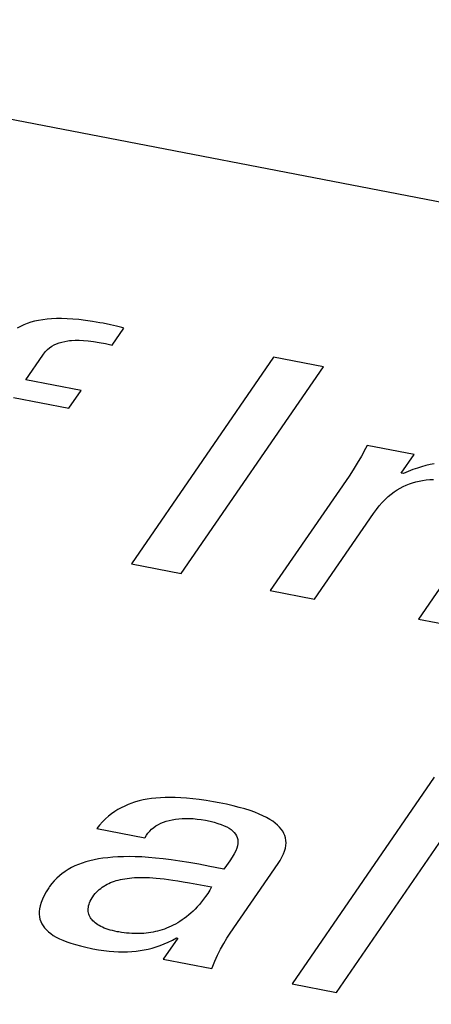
# Model space of a CAD drawing. Header units: millimetres. Extents: x -728 to -141, y -62 to 525.
# Tile 135 of 186: x -231.73 to -230.09, y 471.32 to 475.25. Entities that reach past the tile are written whole.
import ezdxf

# ---------------------------------------------------------------- set-up
doc = ezdxf.new("R2010")
doc.units = ezdxf.units.MM
doc.header["$LTSCALE"] = 23.1
doc.layers.add('R912005502_AM_0', color=7, linetype='CONTINUOUS')

msp = doc.modelspace()

# ---------------------------------------------------------------- linework, layer by layer
at = {"layer": 'R912005502_AM_0', "color": 7}
for p, q in [((-237.2369, 475.9089), (-188.3319, 466.4766)), ((-231.6543, 474.0514), (-231.6701, 474.048)), ((-231.6377, 474.0542), (-231.6543, 474.0514)), ((-231.6204, 474.0563), (-231.6377, 474.0542)), ((-231.6021, 474.0578), (-231.6204, 474.0563)), ((-231.5828, 474.0586), (-231.6021, 474.0578)), ((-231.5625, 474.0587), (-231.5828, 474.0586)), ((-231.5409, 474.0581), (-231.5625, 474.0587)), ((-231.518, 474.0567), (-231.5409, 474.0581)), ((-231.4936, 474.0545), (-231.518, 474.0567)), ((-231.4676, 474.0514), (-231.4936, 474.0545)), ((-231.4398, 474.0474), (-231.4676, 474.0514)), ((-231.7269, 474.0276), (-231.7396, 474.0208)), ((-231.7135, 474.0338), (-231.7269, 474.0276)), ((-231.6996, 474.0392), (-231.7135, 474.0338)), ((-231.6852, 474.0439), (-231.6996, 474.0392)), ((-231.6701, 474.048), (-231.6852, 474.0439)), ((-231.4099, 474.0422), (-231.4398, 474.0474)), ((-231.3966, 474.0397), (-231.4099, 474.0422)), ((-231.368, 474.0339), (-231.3966, 474.0397)), ((-231.3558, 474.0311), (-231.368, 474.0339)), ((-231.3612, 473.9527), (-231.3149, 474.0201)), ((-231.3445, 474.0283), (-231.3558, 474.0311)), ((-231.3232, 474.0225), (-231.3445, 474.0283)), ((-231.3149, 474.0201), (-231.3232, 474.0225)), ((-231.5306, 473.9705), (-231.5236, 473.9711)), ((-231.5236, 473.9711), (-231.5088, 473.9719)), ((-231.5088, 473.9719), (-231.4927, 473.9719)), ((-231.4927, 473.9719), (-231.4753, 473.9711)), ((-231.4753, 473.9711), (-231.4563, 473.9695)), ((-231.6267, 473.9266), (-231.6189, 473.9347)), ((-231.6189, 473.9347), (-231.6106, 473.9418)), ((-231.6106, 473.9418), (-231.6019, 473.9479)), ((-231.6019, 473.9479), (-231.5928, 473.9532)), ((-231.5928, 473.9532), (-231.5831, 473.9578)), ((-231.5831, 473.9578), (-231.5728, 473.9617)), ((-231.5728, 473.9617), (-231.5618, 473.965)), ((-231.5618, 473.965), (-231.55, 473.9677)), ((-231.55, 473.9677), (-231.5373, 473.9697)), ((-231.5373, 473.9697), (-231.5306, 473.9705)), ((-231.4563, 473.9695), (-231.4356, 473.967)), ((-231.4356, 473.967), (-231.4129, 473.9634)), ((-231.4129, 473.9634), (-231.3882, 473.9587)), ((-231.3882, 473.9587), (-231.3612, 473.9527)), ((-231.7048, 473.8147), (-231.6374, 473.9129)), ((-231.6374, 473.9129), (-231.6343, 473.9172)), ((-231.6343, 473.9172), (-231.6267, 473.9266)), ((-230.7181, 473.905), (-231.2843, 473.0805)), ((-230.5198, 473.8667), (-230.7181, 473.905)), ((-231.086, 473.0423), (-230.5198, 473.8667)), ((-231.485, 473.7723), (-231.7048, 473.8147)), ((-231.7535, 473.7439), (-231.5337, 473.7015)), ((-231.5337, 473.7015), (-231.485, 473.7723)), ((-230.3522, 473.5406), (-230.3685, 473.5102)), ((-230.346, 473.5527), (-230.3522, 473.5406)), ((-230.1585, 473.5165), (-230.346, 473.5527)), ((-230.3685, 473.5102), (-230.3847, 473.4821)), ((-230.2095, 473.4422), (-230.1585, 473.5165)), ((-230.3847, 473.4821), (-230.401, 473.4556)), ((-230.1455, 473.4625), (-230.1632, 473.4562)), ((-230.1283, 473.4679), (-230.1455, 473.4625)), ((-230.1115, 473.4725), (-230.1283, 473.4679)), ((-230.0949, 473.4764), (-230.1115, 473.4725)), ((-230.0784, 473.4796), (-230.0949, 473.4764)), ((-230.4176, 473.4307), (-230.7313, 472.9739)), ((-230.401, 473.4556), (-230.4176, 473.4307)), ((-230.2008, 473.4406), (-230.2095, 473.4422)), ((-230.1816, 473.4489), (-230.2008, 473.4406)), ((-230.1632, 473.4562), (-230.1816, 473.4489)), ((-230.2264, 473.3754), (-230.2143, 473.3826)), ((-230.2143, 473.3826), (-230.202, 473.389)), ((-230.202, 473.389), (-230.1897, 473.3947)), ((-230.1897, 473.3947), (-230.1771, 473.3996)), ((-230.1771, 473.3996), (-230.1644, 473.404)), ((-230.1644, 473.404), (-230.1514, 473.4077)), ((-230.1514, 473.4077), (-230.1381, 473.4108)), ((-230.1381, 473.4108), (-230.1246, 473.4133)), ((-230.1246, 473.4133), (-230.1107, 473.4152)), ((-230.1107, 473.4152), (-230.0964, 473.4166)), ((-230.0964, 473.4166), (-230.0817, 473.4174)), ((-230.2738, 473.3375), (-230.2621, 473.3484)), ((-230.2621, 473.3484), (-230.2503, 473.3584)), ((-230.2503, 473.3584), (-230.2384, 473.3673)), ((-230.2384, 473.3673), (-230.2264, 473.3754)), ((-230.3088, 473.297), (-230.2971, 473.3119)), ((-230.2971, 473.3119), (-230.2854, 473.3253)), ((-230.2854, 473.3253), (-230.2738, 473.3375)), ((-230.5546, 472.9398), (-230.32, 473.2812)), ((-230.32, 473.2812), (-230.3088, 473.297)), ((-229.8664, 473.2597), (-230.1409, 472.86)), ((-231.2843, 473.0805), (-231.086, 473.0423)), ((-230.7313, 472.9739), (-230.5546, 472.9398)), ((-230.1409, 472.86), (-229.9642, 472.8259)), ((-230.0783, 472.2299), (-230.6446, 471.4055)), ((-230.4679, 471.3714), (-229.9017, 472.1958)), ((-231.2829, 472.126), (-231.2972, 472.1206)), ((-231.2756, 472.1285), (-231.2829, 472.126)), ((-231.2682, 472.1308), (-231.2756, 472.1285)), ((-231.2531, 472.1351), (-231.2682, 472.1308)), ((-231.2375, 472.1387), (-231.2531, 472.1351)), ((-231.2213, 472.1418), (-231.2375, 472.1387)), ((-231.2046, 472.1443), (-231.2213, 472.1418)), ((-231.1872, 472.1463), (-231.2046, 472.1443)), ((-231.1691, 472.1478), (-231.1872, 472.1463)), ((-231.1502, 472.1486), (-231.1691, 472.1478)), ((-231.1303, 472.1489), (-231.1502, 472.1486)), ((-231.1095, 472.1486), (-231.1303, 472.1489)), ((-231.0877, 472.1476), (-231.1095, 472.1486)), ((-231.0646, 472.146), (-231.0877, 472.1476)), ((-231.0402, 472.1436), (-231.0646, 472.146)), ((-231.0143, 472.1405), (-231.0402, 472.1436)), ((-230.9868, 472.1365), (-231.0143, 472.1405)), ((-230.9576, 472.1316), (-230.9868, 472.1365)), ((-230.9345, 472.1273), (-230.9576, 472.1316)), ((-230.9058, 472.1215), (-230.9345, 472.1273)), ((-231.3508, 472.0924), (-231.3634, 472.0835)), ((-231.3379, 472.1006), (-231.3508, 472.0924)), ((-231.3247, 472.1079), (-231.3379, 472.1006)), ((-231.3111, 472.1146), (-231.3247, 472.1079)), ((-231.2972, 472.1206), (-231.3111, 472.1146)), ((-230.8793, 472.1154), (-230.9058, 472.1215)), ((-230.855, 472.1092), (-230.8793, 472.1154)), ((-230.8326, 472.1029), (-230.855, 472.1092)), ((-230.812, 472.0963), (-230.8326, 472.1029)), ((-230.7931, 472.0896), (-230.812, 472.0963)), ((-230.7759, 472.0828), (-230.7931, 472.0896)), ((-231.3995, 472.0514), (-231.411, 472.0387)), ((-231.3878, 472.0631), (-231.3995, 472.0514)), ((-231.3757, 472.0738), (-231.3878, 472.0631)), ((-231.3634, 472.0835), (-231.3757, 472.0738)), ((-231.1672, 472.0458), (-231.1566, 472.0502)), ((-231.1566, 472.0502), (-231.1454, 472.0541)), ((-231.1454, 472.0541), (-231.1338, 472.0574)), ((-231.1338, 472.0574), (-231.1216, 472.0602)), ((-231.1216, 472.0602), (-231.109, 472.0623)), ((-231.109, 472.0623), (-231.0958, 472.0639)), ((-231.0958, 472.0639), (-231.0822, 472.065)), ((-231.0822, 472.065), (-231.068, 472.0654)), ((-231.068, 472.0654), (-231.0534, 472.0652)), ((-231.0534, 472.0652), (-231.0382, 472.0644)), ((-231.0382, 472.0644), (-231.0225, 472.0629)), ((-231.0225, 472.0629), (-231.0063, 472.0607)), ((-231.0063, 472.0607), (-230.9895, 472.0578)), ((-230.9895, 472.0578), (-230.9712, 472.054)), ((-230.9712, 472.054), (-230.9548, 472.0499)), ((-230.9548, 472.0499), (-230.94, 472.0455)), ((-230.7603, 472.0759), (-230.7759, 472.0828)), ((-230.746, 472.0687), (-230.7603, 472.0759)), ((-230.7332, 472.0615), (-230.746, 472.0687)), ((-230.7216, 472.054), (-230.7332, 472.0615)), ((-230.7112, 472.0464), (-230.7216, 472.054)), ((-231.411, 472.0387), (-231.4222, 472.0249)), ((-231.4222, 472.0249), (-231.2304, 471.9879)), ((-231.2184, 472.0069), (-231.2115, 472.0149)), ((-231.2115, 472.0149), (-231.2039, 472.0223)), ((-231.2039, 472.0223), (-231.1956, 472.029)), ((-231.1956, 472.029), (-231.1867, 472.0352)), ((-231.1867, 472.0352), (-231.1772, 472.0408)), ((-231.1772, 472.0408), (-231.1672, 472.0458)), ((-230.94, 472.0455), (-230.9268, 472.041)), ((-230.9268, 472.041), (-230.915, 472.0362)), ((-230.915, 472.0362), (-230.9046, 472.0312)), ((-230.9046, 472.0312), (-230.8954, 472.026)), ((-230.8954, 472.026), (-230.8874, 472.0206)), ((-230.8874, 472.0206), (-230.8805, 472.0149)), ((-230.8805, 472.0149), (-230.8746, 472.0089)), ((-230.8746, 472.0089), (-230.8698, 472.0027)), ((-230.7021, 472.0386), (-230.7112, 472.0464)), ((-230.6941, 472.0307), (-230.7021, 472.0386)), ((-230.6873, 472.0225), (-230.6941, 472.0307)), ((-230.6815, 472.0141), (-230.6873, 472.0225)), ((-230.6767, 472.0055), (-230.6815, 472.0141)), ((-231.2304, 471.9879), (-231.2298, 471.9891)), ((-231.2298, 471.9891), (-231.2245, 471.9983)), ((-231.2245, 471.9983), (-231.2184, 472.0069)), ((-230.8698, 472.0027), (-230.8659, 471.9961)), ((-230.8659, 471.9961), (-230.8631, 471.9891)), ((-230.8631, 471.9891), (-230.8612, 471.9817)), ((-230.8612, 471.9817), (-230.8604, 471.9738)), ((-230.8604, 471.9738), (-230.8607, 471.9653)), ((-230.6731, 471.9965), (-230.6767, 472.0055)), ((-230.6705, 471.9873), (-230.6731, 471.9965)), ((-230.669, 471.9777), (-230.6705, 471.9873)), ((-230.6686, 471.9678), (-230.669, 471.9777)), ((-230.8691, 471.9356), (-230.8749, 471.9238)), ((-230.865, 471.9464), (-230.8691, 471.9356)), ((-230.8622, 471.9562), (-230.865, 471.9464)), ((-230.8607, 471.9653), (-230.8622, 471.9562)), ((-230.679, 471.9234), (-230.6744, 471.9353)), ((-230.6744, 471.9353), (-230.6712, 471.9466)), ((-230.6712, 471.9466), (-230.6693, 471.9574)), ((-230.6693, 471.9574), (-230.6686, 471.9678)), ((-231.4658, 471.8918), (-231.481, 471.8869)), ((-231.4499, 471.8962), (-231.4658, 471.8918)), ((-231.4334, 471.9001), (-231.4499, 471.8962)), ((-231.4161, 471.9035), (-231.4334, 471.9001)), ((-231.398, 471.9063), (-231.4161, 471.9035)), ((-231.379, 471.9087), (-231.398, 471.9063)), ((-231.3591, 471.9106), (-231.379, 471.9087)), ((-231.3383, 471.9119), (-231.3591, 471.9106)), ((-231.3164, 471.9127), (-231.3383, 471.9119)), ((-231.2934, 471.9129), (-231.3164, 471.9127)), ((-231.2691, 471.9124), (-231.2934, 471.9129)), ((-231.2436, 471.9114), (-231.2691, 471.9124)), ((-231.2167, 471.9097), (-231.2436, 471.9114)), ((-231.1882, 471.9072), (-231.2167, 471.9097)), ((-231.158, 471.904), (-231.1882, 471.9072)), ((-231.126, 471.9), (-231.158, 471.904)), ((-231.0919, 471.8951), (-231.126, 471.9)), ((-231.0553, 471.8892), (-231.0919, 471.8951)), ((-230.8923, 471.8955), (-230.9052, 471.8774)), ((-230.8825, 471.9106), (-230.8923, 471.8955)), ((-230.8749, 471.9238), (-230.8825, 471.9106)), ((-230.7003, 471.8856), (-230.6924, 471.8978)), ((-230.6924, 471.8978), (-230.6849, 471.9109)), ((-230.6849, 471.9109), (-230.679, 471.9234)), ((-231.5483, 471.8542), (-231.5542, 471.8501)), ((-231.5359, 471.8619), (-231.5483, 471.8542)), ((-231.523, 471.869), (-231.5359, 471.8619)), ((-231.5096, 471.8755), (-231.523, 471.869)), ((-231.4956, 471.8815), (-231.5096, 471.8755)), ((-231.481, 471.8869), (-231.4956, 471.8815)), ((-231.0158, 471.8823), (-231.0553, 471.8892)), ((-230.9724, 471.874), (-231.0158, 471.8823)), ((-230.9234, 471.8641), (-230.9724, 471.874)), ((-230.9162, 471.8626), (-230.9234, 471.8641)), ((-230.9052, 471.8774), (-230.9162, 471.8626)), ((-230.8909, 471.6081), (-230.7003, 471.8856)), ((-231.592, 471.8167), (-231.6015, 471.8055)), ((-231.5819, 471.8272), (-231.592, 471.8167)), ((-231.5713, 471.8369), (-231.5819, 471.8272)), ((-231.56, 471.8459), (-231.5713, 471.8369)), ((-231.5542, 471.8501), (-231.56, 471.8459)), ((-231.3673, 471.8091), (-231.36, 471.812)), ((-231.36, 471.812), (-231.3524, 471.8147)), ((-231.3524, 471.8147), (-231.3447, 471.8172)), ((-231.3447, 471.8172), (-231.3367, 471.8194)), ((-231.3367, 471.8194), (-231.3284, 471.8214)), ((-231.3284, 471.8214), (-231.3198, 471.8232)), ((-231.3198, 471.8232), (-231.3109, 471.8248)), ((-231.3109, 471.8248), (-231.3017, 471.8262)), ((-231.3017, 471.8262), (-231.2921, 471.8274)), ((-231.2921, 471.8274), (-231.2822, 471.8283)), ((-231.2822, 471.8283), (-231.2719, 471.829)), ((-231.2719, 471.829), (-231.2611, 471.8295)), ((-231.2611, 471.8295), (-231.2499, 471.8298)), ((-231.2499, 471.8298), (-231.2381, 471.8298)), ((-231.2381, 471.8298), (-231.2258, 471.8295)), ((-231.2258, 471.8295), (-231.2129, 471.829)), ((-231.2129, 471.829), (-231.1994, 471.8282)), ((-231.1994, 471.8282), (-231.1852, 471.8271)), ((-231.1852, 471.8271), (-231.1701, 471.8257)), ((-231.1701, 471.8257), (-231.1542, 471.824)), ((-231.1542, 471.824), (-231.1372, 471.8218)), ((-231.1372, 471.8218), (-231.1191, 471.8193)), ((-231.1191, 471.8193), (-231.0994, 471.8163)), ((-231.0994, 471.8163), (-231.0779, 471.8127)), ((-231.0779, 471.8127), (-231.0536, 471.8084)), ((-231.6238, 471.7726), (-231.6322, 471.7574)), ((-231.6136, 471.7887), (-231.6238, 471.7726)), ((-231.6104, 471.7935), (-231.6136, 471.7887)), ((-231.6015, 471.8055), (-231.6104, 471.7935)), ((-231.4234, 471.771), (-231.418, 471.7764)), ((-231.418, 471.7764), (-231.4124, 471.7815)), ((-231.4124, 471.7815), (-231.4066, 471.7863)), ((-231.4066, 471.7863), (-231.4005, 471.7908)), ((-231.4005, 471.7908), (-231.3943, 471.795)), ((-231.3943, 471.795), (-231.3911, 471.797)), ((-231.3911, 471.797), (-231.3878, 471.7989)), ((-231.3878, 471.7989), (-231.3812, 471.8026)), ((-231.3812, 471.8026), (-231.3743, 471.806)), ((-231.3743, 471.806), (-231.3673, 471.8091)), ((-231.0536, 471.8084), (-230.9648, 471.7918)), ((-230.9727, 471.7787), (-230.9807, 471.7663)), ((-230.9648, 471.7918), (-230.9727, 471.7787)), ((-231.639, 471.7432), (-231.6443, 471.7298)), ((-231.6322, 471.7574), (-231.639, 471.7432)), ((-231.451, 471.7291), (-231.4483, 471.7353)), ((-231.4483, 471.7353), (-231.4451, 471.7416)), ((-231.4451, 471.7416), (-231.4413, 471.748)), ((-231.4413, 471.748), (-231.4384, 471.7525)), ((-231.4384, 471.7525), (-231.4336, 471.759)), ((-231.4336, 471.759), (-231.4286, 471.7652)), ((-231.4286, 471.7652), (-231.4234, 471.771)), ((-230.9971, 471.7432), (-231.0053, 471.7326)), ((-230.9889, 471.7544), (-230.9971, 471.7432)), ((-230.9807, 471.7663), (-230.9889, 471.7544)), ((-231.6519, 471.6938), (-231.652, 471.683)), ((-231.6506, 471.7051), (-231.6519, 471.6938)), ((-231.6481, 471.7171), (-231.6506, 471.7051)), ((-231.6443, 471.7298), (-231.6481, 471.7171)), ((-231.4567, 471.6996), (-231.4566, 471.7053)), ((-231.4563, 471.6942), (-231.4567, 471.6996)), ((-231.4566, 471.7053), (-231.4559, 471.711)), ((-231.4555, 471.6889), (-231.4563, 471.6942)), ((-231.4559, 471.711), (-231.4548, 471.7169)), ((-231.4548, 471.7169), (-231.4532, 471.7229)), ((-231.4532, 471.7229), (-231.451, 471.7291)), ((-231.0391, 471.6956), (-231.0477, 471.6876)), ((-231.0306, 471.704), (-231.0391, 471.6956)), ((-231.0221, 471.713), (-231.0306, 471.704)), ((-231.0137, 471.7225), (-231.0221, 471.713)), ((-231.0053, 471.7326), (-231.0137, 471.7225)), ((-231.652, 471.683), (-231.651, 471.6728)), ((-231.651, 471.6728), (-231.6489, 471.6631)), ((-231.6489, 471.6631), (-231.6458, 471.6538)), ((-231.4542, 471.6837), (-231.4555, 471.6889)), ((-231.4525, 471.6788), (-231.4542, 471.6837)), ((-231.4503, 471.6739), (-231.4525, 471.6788)), ((-231.4478, 471.6693), (-231.4503, 471.6739)), ((-231.4448, 471.6648), (-231.4478, 471.6693)), ((-231.4414, 471.6604), (-231.4448, 471.6648)), ((-231.4376, 471.6563), (-231.4414, 471.6604)), ((-231.4334, 471.6522), (-231.4376, 471.6563)), ((-231.0911, 471.6545), (-231.0999, 471.6491)), ((-231.0824, 471.6603), (-231.0911, 471.6545)), ((-231.0737, 471.6665), (-231.0824, 471.6603)), ((-231.065, 471.6731), (-231.0737, 471.6665)), ((-231.0563, 471.6801), (-231.065, 471.6731)), ((-231.0477, 471.6876), (-231.0563, 471.6801)), ((-231.6458, 471.6538), (-231.6416, 471.6449)), ((-231.6416, 471.6449), (-231.6365, 471.6364)), ((-231.6365, 471.6364), (-231.6303, 471.6283)), ((-231.6303, 471.6283), (-231.6232, 471.6205)), ((-231.6232, 471.6205), (-231.615, 471.6129)), ((-231.4289, 471.6483), (-231.4334, 471.6522)), ((-231.4239, 471.6446), (-231.4289, 471.6483)), ((-231.4185, 471.641), (-231.4239, 471.6446)), ((-231.4127, 471.6376), (-231.4185, 471.641)), ((-231.4065, 471.6343), (-231.4127, 471.6376)), ((-231.3999, 471.6312), (-231.4065, 471.6343)), ((-231.3929, 471.6282), (-231.3999, 471.6312)), ((-231.3854, 471.6254), (-231.3929, 471.6282)), ((-231.3775, 471.6227), (-231.3854, 471.6254)), ((-231.3691, 471.6201), (-231.3775, 471.6227)), ((-231.3603, 471.6178), (-231.3691, 471.6201)), ((-231.3509, 471.6156), (-231.3603, 471.6178)), ((-231.3411, 471.6135), (-231.3509, 471.6156)), ((-231.1799, 471.616), (-231.1889, 471.6138)), ((-231.1709, 471.6184), (-231.1799, 471.616)), ((-231.1619, 471.6212), (-231.1709, 471.6184)), ((-231.153, 471.6242), (-231.1619, 471.6212)), ((-231.1441, 471.6275), (-231.153, 471.6242)), ((-231.1352, 471.6312), (-231.1441, 471.6275)), ((-231.1264, 471.6351), (-231.1352, 471.6312)), ((-231.1175, 471.6394), (-231.1264, 471.6351)), ((-231.1087, 471.6441), (-231.1175, 471.6394)), ((-231.0999, 471.6491), (-231.1087, 471.6441)), ((-231.615, 471.6129), (-231.6058, 471.6057)), ((-231.6058, 471.6057), (-231.5955, 471.5987)), ((-231.5955, 471.5987), (-231.584, 471.5919)), ((-231.584, 471.5919), (-231.5713, 471.5854)), ((-231.5713, 471.5854), (-231.5574, 471.5792)), ((-231.5574, 471.5792), (-231.5422, 471.5731)), ((-231.3347, 471.6123), (-231.3411, 471.6135)), ((-231.3241, 471.6106), (-231.3347, 471.6123)), ((-231.3137, 471.6091), (-231.3241, 471.6106)), ((-231.3034, 471.6079), (-231.3137, 471.6091)), ((-231.2933, 471.607), (-231.3034, 471.6079)), ((-231.2833, 471.6063), (-231.2933, 471.607)), ((-231.2734, 471.606), (-231.2833, 471.6063)), ((-231.2636, 471.6058), (-231.2734, 471.606)), ((-231.254, 471.6059), (-231.2636, 471.6058)), ((-231.2444, 471.6063), (-231.254, 471.6059)), ((-231.235, 471.6069), (-231.2444, 471.6063)), ((-231.2256, 471.6078), (-231.235, 471.6069)), ((-231.2164, 471.6089), (-231.2256, 471.6078)), ((-231.2072, 471.6103), (-231.2164, 471.6089)), ((-231.198, 471.6119), (-231.2072, 471.6103)), ((-231.1889, 471.6138), (-231.198, 471.6119)), ((-231.1001, 471.5877), (-231.1574, 471.5044)), ((-231.1375, 471.5717), (-231.1211, 471.5796)), ((-231.1211, 471.5796), (-231.1044, 471.5886)), ((-231.1044, 471.5886), (-231.1001, 471.5877)), ((-230.9169, 471.5667), (-230.9042, 471.588)), ((-230.9042, 471.588), (-230.8909, 471.6081)), ((-231.5422, 471.5731), (-231.5256, 471.5673)), ((-231.5256, 471.5673), (-231.5075, 471.5618)), ((-231.5075, 471.5618), (-231.4878, 471.5565)), ((-231.4878, 471.5565), (-231.4664, 471.5514)), ((-231.4664, 471.5514), (-231.4431, 471.5466)), ((-231.4431, 471.5466), (-231.4379, 471.5456)), ((-231.4379, 471.5456), (-231.4154, 471.5417)), ((-231.4154, 471.5417), (-231.394, 471.5386)), ((-231.394, 471.5386), (-231.3736, 471.5363)), ((-231.2659, 471.5362), (-231.2577, 471.5371)), ((-231.2577, 471.5371), (-231.2495, 471.5383)), ((-231.2495, 471.5383), (-231.2333, 471.541)), ((-231.2333, 471.541), (-231.2173, 471.5444)), ((-231.2173, 471.5444), (-231.2014, 471.5484)), ((-231.2014, 471.5484), (-231.1856, 471.553)), ((-231.1856, 471.553), (-231.1697, 471.5585)), ((-231.1697, 471.5585), (-231.1537, 471.5646)), ((-231.1537, 471.5646), (-231.1375, 471.5717)), ((-230.9409, 471.5205), (-230.9292, 471.5442)), ((-230.9292, 471.5442), (-230.9169, 471.5667)), ((-231.3736, 471.5363), (-231.3541, 471.5347)), ((-231.3541, 471.5347), (-231.3354, 471.5337)), ((-231.3354, 471.5337), (-231.3173, 471.5334)), ((-231.3173, 471.5334), (-231.2997, 471.5337)), ((-231.2997, 471.5337), (-231.2826, 471.5347)), ((-231.2826, 471.5347), (-231.2659, 471.5362)), ((-231.1574, 471.5044), (-230.9635, 471.467)), ((-230.952, 471.4957), (-230.9409, 471.5205)), ((-230.9635, 471.467), (-230.9625, 471.4697)), ((-230.9625, 471.4697), (-230.952, 471.4957)), ((-230.6446, 471.4055), (-230.4679, 471.3714))]:
    msp.add_line(p, q, dxfattribs=at)

doc.saveas('drawing.dxf')
